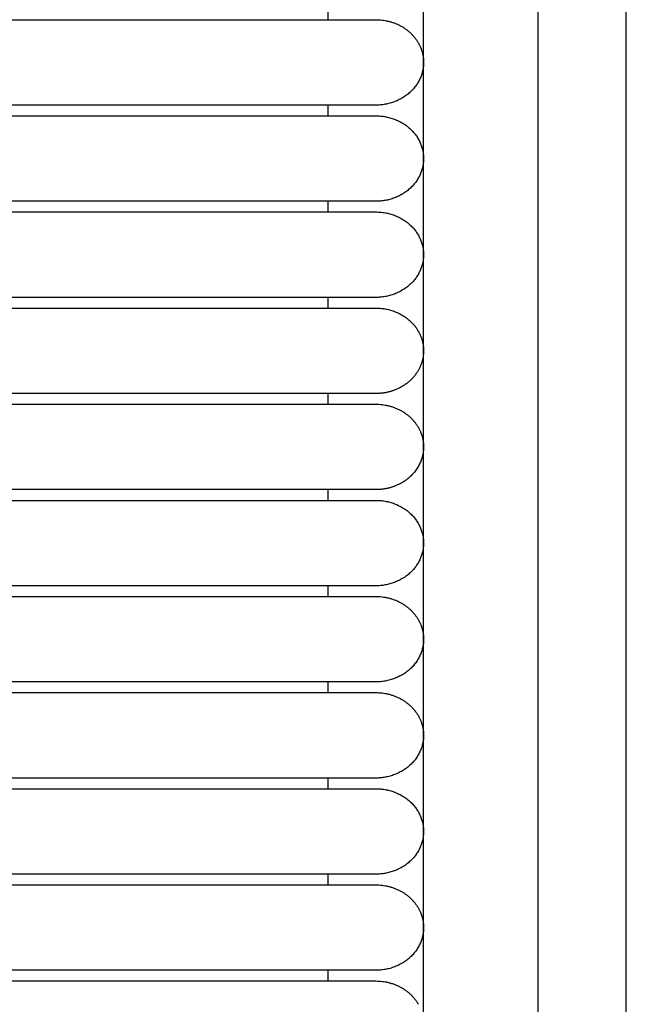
# Model space of a CAD drawing. Header units: millimetres. Extents: x -31695 to -19845, y -5614 to 7253.
# Tile 243 of 256: x -28353 to -28324, y 4681 to 4728. Entities that reach past the tile are written whole.
import ezdxf

# ---------------------------------------------------------------- set-up
doc = ezdxf.new("R2010")
doc.units = ezdxf.units.MM
doc.layers.add('2d', color=7, linetype='Continuous', true_color=0x000000)

msp = doc.modelspace()

# ---------------------------------------------------------------- linework, layer by layer
at = {"layer": '2d', "linetype": 'Continuous', "lineweight": -3}
msp.add_lwpolyline([(-28334.026, 4598.27), (-28334.026, 5374.719)], dxfattribs=at)
for points, knots in [([(-28327.843, 4580.414), (-28327.938, 4581.874), (-28328.016, 4583.335), (-28328.083, 4584.797), (-28328.155, 4586.378), (-28328.214, 4587.961), (-28328.264, 4589.544), (-28328.317, 4591.246), (-28328.359, 4592.949), (-28328.394, 4594.652), (-28328.431, 4596.505), (-28328.46, 4598.358), (-28328.483, 4600.211), (-28328.507, 4602.186), (-28328.524, 4604.161), (-28328.537, 4606.136), (-28328.55, 4608.199), (-28328.559, 4610.262), (-28328.565, 4612.325), (-28328.571, 4614.504), (-28328.574, 4616.683), (-28328.575, 4618.862), (-28328.578, 4622.137), (-28328.578, 4625.411), (-28328.578, 4628.686), (-28328.577, 4639.331), (-28328.577, 4649.975), (-28328.577, 4660.62), (-28328.577, 4672.699), (-28328.577, 4684.778), (-28328.577, 4696.856), (-28328.577, 4710.296), (-28328.577, 4723.735), (-28328.577, 4737.175), (-28328.577, 4751.989), (-28328.577, 4766.804), (-28328.577, 4781.619), (-28328.577, 4813.556), (-28328.577, 4845.491), (-28328.577, 4877.427), (-28328.577, 4910.929), (-28328.577, 4944.432), (-28328.577, 4977.935), (-28328.577, 5011.437), (-28328.577, 5044.939), (-28328.577, 5078.441), (-28328.577, 5094.409), (-28328.577, 5110.377), (-28328.577, 5126.346), (-28328.577, 5142.314), (-28328.577, 5158.284), (-28328.577, 5174.252), (-28328.577, 5181.659), (-28328.577, 5189.066), (-28328.577, 5196.473), (-28328.577, 5203.88), (-28328.577, 5211.288), (-28328.577, 5218.695), (-28328.577, 5224.095), (-28328.577, 5229.495), (-28328.577, 5234.895)], [0, 0, 0, 0, 4.32571, 4.32571, 4.32571, 9.006348, 9.006348, 9.006348, 14.041632, 14.041632, 14.041632, 19.519096, 19.519096, 19.519096, 25.35732, 25.35732, 25.35732, 31.454857, 31.454857, 31.454857, 37.895938, 37.895938, 37.895938, 47.575429, 47.575429, 47.575429, 79.038556, 79.038556, 79.038556, 114.740207, 114.740207, 114.740207, 154.464201, 154.464201, 154.464201, 198.253062, 198.253062, 198.253062, 292.648844, 292.648844, 292.648844, 391.674129, 391.674129, 391.674129, 490.698643, 490.698643, 490.698643, 537.896832, 537.896832, 537.896832, 585.096367, 585.096367, 585.096367, 606.990068, 606.990068, 606.990068, 628.884072, 628.884072, 628.884072, 644.845046, 644.845046, 644.845046, 644.845046]), ([(-28323.638, 4580.596), (-28323.732, 4582.035), (-28323.81, 4583.484), (-28323.877, 4584.924), (-28323.949, 4586.492), (-28324.008, 4588.061), (-28324.058, 4589.629), (-28324.112, 4591.321), (-28324.155, 4593.014), (-28324.19, 4594.706), (-28324.229, 4596.551), (-28324.258, 4598.396), (-28324.282, 4600.241), (-28324.307, 4602.211), (-28324.325, 4604.181), (-28324.339, 4606.15), (-28324.353, 4608.21), (-28324.363, 4610.269), (-28324.369, 4612.329), (-28324.376, 4614.506), (-28324.38, 4616.683), (-28324.383, 4618.86), (-28324.385, 4621.379), (-28324.387, 4623.899), (-28324.387, 4626.418), (-28324.388, 4627.173), (-28324.388, 4627.928), (-28324.388, 4628.683), (-28324.392, 4639.328), (-28324.394, 4649.973), (-28324.397, 4660.618), (-28324.4, 4672.697), (-28324.402, 4684.776), (-28324.403, 4696.855), (-28324.405, 4710.294), (-28324.407, 4723.734), (-28324.408, 4737.174), (-28324.409, 4751.989), (-28324.411, 4766.803), (-28324.411, 4781.618), (-28324.413, 4813.555), (-28324.414, 4845.491), (-28324.414, 4877.427), (-28324.415, 4910.93), (-28324.415, 4944.432), (-28324.415, 4977.935), (-28324.415, 5011.437), (-28324.415, 5044.939), (-28324.414, 5078.441), (-28324.414, 5094.41), (-28324.414, 5110.378), (-28324.413, 5126.346), (-28324.413, 5142.315), (-28324.412, 5158.284), (-28324.411, 5174.252), (-28324.411, 5181.659), (-28324.41, 5189.067), (-28324.41, 5196.474), (-28324.409, 5202.878), (-28324.409, 5209.282), (-28324.408, 5215.686)], [0, 0, 0, 0, 4.271346, 4.271346, 4.271346, 8.910793, 8.910793, 8.910793, 13.915218, 13.915218, 13.915218, 19.369775, 19.369775, 19.369775, 25.191998, 25.191998, 25.191998, 31.279337, 31.279337, 31.279337, 37.714779, 37.714779, 37.714779, 45.161136, 45.161136, 45.161136, 47.392834, 47.392834, 47.392834, 78.857016, 78.857016, 78.857016, 114.55941, 114.55941, 114.55941, 154.283912, 154.283912, 154.283912, 198.073133, 198.073133, 198.073133, 292.469323, 292.469323, 292.469323, 391.494727, 391.494727, 391.494727, 490.51936, 490.51936, 490.51936, 537.717708, 537.717708, 537.717708, 584.917492, 584.917492, 584.917492, 606.811354, 606.811354, 606.811354, 625.740521, 625.740521, 625.740521, 625.740521])]:
    msp.add_open_spline(points, degree=3, knots=knots, dxfattribs=at)
for points in [[(-28338.56, 4728.186), (-28338.56, 4728.44), (-28338.56, 4728.693)], [(-28364.104, 4728.186), (-28354.165, 4728.186), (-28344.226, 4728.186)], [(-28344.226, 4724.126), (-28354.165, 4724.126), (-28364.104, 4724.126)], [(-28338.56, 4723.618), (-28338.56, 4723.872), (-28338.56, 4724.126)], [(-28364.104, 4723.618), (-28354.165, 4723.618), (-28344.226, 4723.618)], [(-28344.226, 4719.559), (-28354.165, 4719.559), (-28364.104, 4719.559)], [(-28338.56, 4719.052), (-28338.56, 4719.305), (-28338.56, 4719.559)], [(-28364.104, 4719.051), (-28354.165, 4719.051), (-28344.226, 4719.051)], [(-28344.226, 4714.991), (-28354.165, 4714.991), (-28364.104, 4714.991)], [(-28338.56, 4714.484), (-28338.56, 4714.738), (-28338.56, 4714.992)], [(-28364.104, 4714.484), (-28354.165, 4714.484), (-28344.226, 4714.484)], [(-28344.226, 4710.424), (-28354.165, 4710.424), (-28364.104, 4710.424)], [(-28338.56, 4709.916), (-28338.56, 4710.17), (-28338.56, 4710.424)], [(-28364.104, 4709.916), (-28354.165, 4709.916), (-28344.226, 4709.916)], [(-28344.226, 4705.857), (-28354.165, 4705.857), (-28364.104, 4705.857)], [(-28338.56, 4705.349), (-28338.56, 4705.603), (-28338.56, 4705.857)], [(-28364.104, 4705.349), (-28354.165, 4705.349), (-28344.226, 4705.349)], [(-28344.226, 4701.289), (-28354.165, 4701.289), (-28364.104, 4701.289)], [(-28338.56, 4700.782), (-28338.56, 4701.035), (-28338.56, 4701.289)], [(-28364.104, 4700.782), (-28354.165, 4700.782), (-28344.226, 4700.782)], [(-28344.226, 4696.722), (-28354.165, 4696.722), (-28364.104, 4696.722)], [(-28338.56, 4696.214), (-28338.56, 4696.468), (-28338.56, 4696.722)], [(-28364.104, 4696.214), (-28354.165, 4696.214), (-28344.226, 4696.214)], [(-28344.226, 4692.154), (-28354.165, 4692.154), (-28364.104, 4692.154)], [(-28338.56, 4691.647), (-28338.56, 4691.901), (-28338.56, 4692.154)], [(-28364.104, 4691.647), (-28354.165, 4691.647), (-28344.226, 4691.647)], [(-28344.226, 4687.587), (-28354.165, 4687.587), (-28364.104, 4687.587)], [(-28338.56, 4687.08), (-28338.56, 4687.333), (-28338.56, 4687.587)], [(-28364.104, 4687.08), (-28354.165, 4687.08), (-28344.226, 4687.08)], [(-28344.226, 4683.02), (-28354.165, 4683.02), (-28364.104, 4683.02)], [(-28338.56, 4682.512), (-28338.56, 4682.766), (-28338.56, 4683.02)], [(-28364.104, 4682.512), (-28354.165, 4682.512), (-28344.226, 4682.512)]]:
    msp.add_open_spline(points, degree=2, dxfattribs=at)
for points, weights, knots in [([(-28344.226, 4728.186), (-28340.94, 4728.186), (-28338.617, 4728.186), (-28336.293, 4728.186), (-28336.293, 4728.186)], [1, 0.853553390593, 0.853553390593, 0.853553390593, 1], [0, 0, 0, 5.79899, 5.79899, 11.59798, 11.59798, 11.59798]), ([(-28334.273, 4727.077), (-28334.026, 4726.643), (-28334.026, 4726.156), (-28334.026, 4725.315), (-28334.69, 4724.72), (-28335.354, 4724.126), (-28336.293, 4724.126)], [0.874965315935, 0.909550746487, 1, 0.853553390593, 0.853553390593, 0.853553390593, 1], [2.290392, 2.290392, 2.290392, 3.313708, 3.313708, 4.970563, 4.970563, 6.627417, 6.627417, 6.627417]), ([(-28336.293, 4724.126), (-28336.293, 4724.126), (-28338.617, 4724.126), (-28340.94, 4724.126), (-28344.226, 4724.126)], [1, 0.853553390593, 0.853553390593, 0.853553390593, 1], [0, 0, 0, 5.79899, 5.79899, 11.59798, 11.59798, 11.59798]), ([(-28344.226, 4723.618), (-28340.94, 4723.618), (-28338.617, 4723.618), (-28336.293, 4723.618), (-28336.293, 4723.618)], [1, 0.853553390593, 0.853553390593, 0.853553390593, 1], [0, 0, 0, 5.79899, 5.79899, 11.59798, 11.59798, 11.59798]), ([(-28336.293, 4723.618), (-28335.354, 4723.618), (-28334.69, 4723.024), (-28334.026, 4722.429), (-28334.026, 4721.589), (-28334.026, 4720.748), (-28334.69, 4720.153), (-28335.354, 4719.559), (-28336.293, 4719.559)], [1, 0.853553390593, 0.853553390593, 0.853553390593, 1, 0.853553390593, 0.853553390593, 0.853553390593, 1], [0, 0, 0, 1.656854, 1.656854, 3.313708, 3.313708, 4.970563, 4.970563, 6.627417, 6.627417, 6.627417]), ([(-28336.293, 4719.559), (-28336.293, 4719.559), (-28338.617, 4719.559), (-28340.94, 4719.559), (-28344.226, 4719.559)], [1, 0.853553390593, 0.853553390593, 0.853553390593, 1], [0, 0, 0, 5.79899, 5.79899, 11.59798, 11.59798, 11.59798]), ([(-28344.226, 4719.051), (-28340.94, 4719.051), (-28338.617, 4719.051), (-28336.293, 4719.051), (-28336.293, 4719.051)], [1, 0.853553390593, 0.853553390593, 0.853553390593, 1], [0, 0, 0, 5.79899, 5.79899, 11.59798, 11.59798, 11.59798]), ([(-28336.293, 4719.051), (-28334.026, 4719.051), (-28334.026, 4717.021), (-28334.026, 4714.991), (-28336.293, 4714.991)], [1, 0.707106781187, 1, 0.707106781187, 1], [6.283185, 6.283185, 6.283185, 9.424778, 9.424778, 12.566371, 12.566371, 12.566371]), ([(-28336.293, 4714.991), (-28336.293, 4714.991), (-28338.617, 4714.991), (-28340.94, 4714.991), (-28344.226, 4714.991)], [1, 0.853553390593, 0.853553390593, 0.853553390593, 1], [0, 0, 0, 5.79899, 5.79899, 11.59798, 11.59798, 11.59798]), ([(-28344.226, 4714.484), (-28340.94, 4714.484), (-28338.617, 4714.484), (-28336.293, 4714.484), (-28336.293, 4714.484)], [1, 0.853553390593, 0.853553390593, 0.853553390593, 1], [0, 0, 0, 5.79899, 5.79899, 11.59798, 11.59798, 11.59798]), ([(-28336.293, 4714.484), (-28335.354, 4714.484), (-28334.69, 4713.889), (-28334.436, 4713.662), (-28334.273, 4713.375)], [1, 0.853553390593, 0.853553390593, 0.853553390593, 0.874965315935], [0, 0, 0, 1.656854, 1.656854, 2.290392, 2.290392, 2.290392]), ([(-28334.273, 4713.375), (-28334.026, 4712.941), (-28334.026, 4712.454), (-28334.026, 4711.21), (-28335.264, 4710.645)], [0.874965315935, 0.909550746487, 1, 0.797556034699, 0.874965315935], [14.737798, 14.737798, 14.737798, 15.707963, 15.707963, 17.879391, 17.879391, 17.879391]), ([(-28336.293, 4710.424), (-28336.293, 4710.424), (-28338.617, 4710.424), (-28340.94, 4710.424), (-28344.226, 4710.424)], [1, 0.853553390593, 0.853553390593, 0.853553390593, 1], [0, 0, 0, 5.79899, 5.79899, 11.59798, 11.59798, 11.59798]), ([(-28344.226, 4709.916), (-28340.94, 4709.916), (-28338.617, 4709.916), (-28336.293, 4709.916), (-28336.293, 4709.916)], [1, 0.853553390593, 0.853553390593, 0.853553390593, 1], [0, 0, 0, 5.79899, 5.79899, 11.59798, 11.59798, 11.59798]), ([(-28334.273, 4708.808), (-28334.026, 4708.374), (-28334.026, 4707.886), (-28334.026, 4707.046), (-28334.69, 4706.451), (-28334.944, 4706.224), (-28335.264, 4706.078)], [0.874965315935, 0.909550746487, 1, 0.853553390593, 0.853553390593, 0.853553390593, 0.874965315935], [2.290392, 2.290392, 2.290392, 3.313708, 3.313708, 4.970563, 4.970563, 5.604101, 5.604101, 5.604101]), ([(-28336.293, 4705.857), (-28336.293, 4705.857), (-28338.617, 4705.857), (-28340.94, 4705.857), (-28344.226, 4705.857)], [1, 0.853553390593, 0.853553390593, 0.853553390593, 1], [0, 0, 0, 5.79899, 5.79899, 11.59798, 11.59798, 11.59798]), ([(-28344.226, 4705.349), (-28340.94, 4705.349), (-28338.617, 4705.349), (-28336.293, 4705.349), (-28336.293, 4705.349)], [1, 0.853553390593, 0.853553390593, 0.853553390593, 1], [0, 0, 0, 5.79899, 5.79899, 11.59798, 11.59798, 11.59798]), ([(-28336.293, 4705.349), (-28334.026, 4705.349), (-28334.026, 4703.319), (-28334.026, 4701.289), (-28336.293, 4701.289)], [1, 0.707106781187, 1, 0.707106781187, 1], [6.283185, 6.283185, 6.283185, 9.424778, 9.424778, 12.566371, 12.566371, 12.566371]), ([(-28336.293, 4701.289), (-28336.293, 4701.289), (-28338.617, 4701.289), (-28340.94, 4701.289), (-28344.226, 4701.289)], [1, 0.853553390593, 0.853553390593, 0.853553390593, 1], [0, 0, 0, 5.79899, 5.79899, 11.59798, 11.59798, 11.59798]), ([(-28344.226, 4700.782), (-28340.94, 4700.782), (-28338.617, 4700.782), (-28336.293, 4700.782), (-28336.293, 4700.782)], [1, 0.853553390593, 0.853553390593, 0.853553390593, 1], [0, 0, 0, 5.79899, 5.79899, 11.59798, 11.59798, 11.59798]), ([(-28334.273, 4699.673), (-28334.026, 4699.239), (-28334.026, 4698.752), (-28334.026, 4697.911), (-28334.69, 4697.316), (-28335.354, 4696.722), (-28336.293, 4696.722)], [0.874965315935, 0.909550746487, 1, 0.853553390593, 0.853553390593, 0.853553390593, 1], [2.290392, 2.290392, 2.290392, 3.313708, 3.313708, 4.970563, 4.970563, 6.627417, 6.627417, 6.627417]), ([(-28336.293, 4696.722), (-28336.293, 4696.722), (-28338.617, 4696.722), (-28340.94, 4696.722), (-28344.226, 4696.722)], [1, 0.853553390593, 0.853553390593, 0.853553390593, 1], [0, 0, 0, 5.79899, 5.79899, 11.59798, 11.59798, 11.59798]), ([(-28344.226, 4696.214), (-28340.94, 4696.214), (-28338.617, 4696.214), (-28336.293, 4696.214), (-28336.293, 4696.214)], [1, 0.853553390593, 0.853553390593, 0.853553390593, 1], [0, 0, 0, 5.79899, 5.79899, 11.59798, 11.59798, 11.59798]), ([(-28334.273, 4695.106), (-28334.026, 4694.672), (-28334.026, 4694.184), (-28334.026, 4693.344), (-28334.69, 4692.749), (-28335.354, 4692.154), (-28336.293, 4692.154)], [0.874965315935, 0.909550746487, 1, 0.853553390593, 0.853553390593, 0.853553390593, 1], [2.290392, 2.290392, 2.290392, 3.313708, 3.313708, 4.970563, 4.970563, 6.627417, 6.627417, 6.627417]), ([(-28336.293, 4692.154), (-28336.293, 4692.154), (-28338.617, 4692.154), (-28340.94, 4692.154), (-28344.226, 4692.154)], [1, 0.853553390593, 0.853553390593, 0.853553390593, 1], [0, 0, 0, 5.79899, 5.79899, 11.59798, 11.59798, 11.59798]), ([(-28344.226, 4691.647), (-28340.94, 4691.647), (-28338.617, 4691.647), (-28336.293, 4691.647), (-28336.293, 4691.647)], [1, 0.853553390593, 0.853553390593, 0.853553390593, 1], [0, 0, 0, 5.79899, 5.79899, 11.59798, 11.59798, 11.59798]), ([(-28336.293, 4691.647), (-28334.026, 4691.647), (-28334.026, 4689.617), (-28334.026, 4687.587), (-28336.293, 4687.587)], [1, 0.707106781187, 1, 0.707106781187, 1], [6.283185, 6.283185, 6.283185, 9.424778, 9.424778, 12.566371, 12.566371, 12.566371]), ([(-28336.293, 4687.587), (-28336.293, 4687.587), (-28338.617, 4687.587), (-28340.94, 4687.587), (-28344.226, 4687.587)], [1, 0.853553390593, 0.853553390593, 0.853553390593, 1], [0, 0, 0, 5.79899, 5.79899, 11.59798, 11.59798, 11.59798]), ([(-28344.226, 4687.08), (-28340.94, 4687.08), (-28338.617, 4687.08), (-28336.293, 4687.08), (-28336.293, 4687.08)], [1, 0.853553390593, 0.853553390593, 0.853553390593, 1], [0, 0, 0, 5.79899, 5.79899, 11.59798, 11.59798, 11.59798]), ([(-28334.273, 4685.971), (-28334.026, 4685.537), (-28334.026, 4685.05), (-28334.026, 4684.209), (-28334.69, 4683.614), (-28335.354, 4683.02), (-28336.293, 4683.02)], [0.874965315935, 0.909550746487, 1, 0.853553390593, 0.853553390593, 0.853553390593, 1], [2.290392, 2.290392, 2.290392, 3.313708, 3.313708, 4.970563, 4.970563, 6.627417, 6.627417, 6.627417]), ([(-28336.293, 4683.02), (-28336.293, 4683.02), (-28338.617, 4683.02), (-28340.94, 4683.02), (-28344.226, 4683.02)], [1, 0.853553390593, 0.853553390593, 0.853553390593, 1], [0, 0, 0, 5.79899, 5.79899, 11.59798, 11.59798, 11.59798]), ([(-28344.226, 4682.512), (-28340.94, 4682.512), (-28338.617, 4682.512), (-28336.293, 4682.512), (-28336.293, 4682.512)], [1, 0.853553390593, 0.853553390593, 0.853553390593, 1], [0, 0, 0, 5.79899, 5.79899, 11.59798, 11.59798, 11.59798])]:
    msp.add_rational_spline(points, weights, degree=2, knots=knots, dxfattribs=at)
for points, weights in [([(-28336.293, 4728.186), (-28334.904, 4728.186), (-28334.273, 4727.077)], [1, 0.797556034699, 0.874965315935]), ([(-28335.264, 4710.645), (-28335.749, 4710.424), (-28336.293, 4710.424)], [0.874965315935, 0.909550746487, 1]), ([(-28336.293, 4709.916), (-28334.904, 4709.916), (-28334.273, 4708.808)], [1, 0.797556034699, 0.874965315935]), ([(-28335.264, 4706.078), (-28335.749, 4705.857), (-28336.293, 4705.857)], [0.874965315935, 0.909550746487, 1]), ([(-28336.293, 4700.782), (-28334.904, 4700.782), (-28334.273, 4699.673)], [1, 0.797556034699, 0.874965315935]), ([(-28336.293, 4696.214), (-28334.904, 4696.214), (-28334.273, 4695.106)], [1, 0.797556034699, 0.874965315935]), ([(-28336.293, 4687.08), (-28334.904, 4687.08), (-28334.273, 4685.971)], [1, 0.797556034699, 0.874965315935]), ([(-28336.293, 4682.512), (-28334.904, 4682.512), (-28334.273, 4681.404)], [1, 0.797556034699, 0.874965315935])]:
    msp.add_rational_spline(points, weights, degree=2, dxfattribs=at)

doc.saveas('drawing.dxf')
